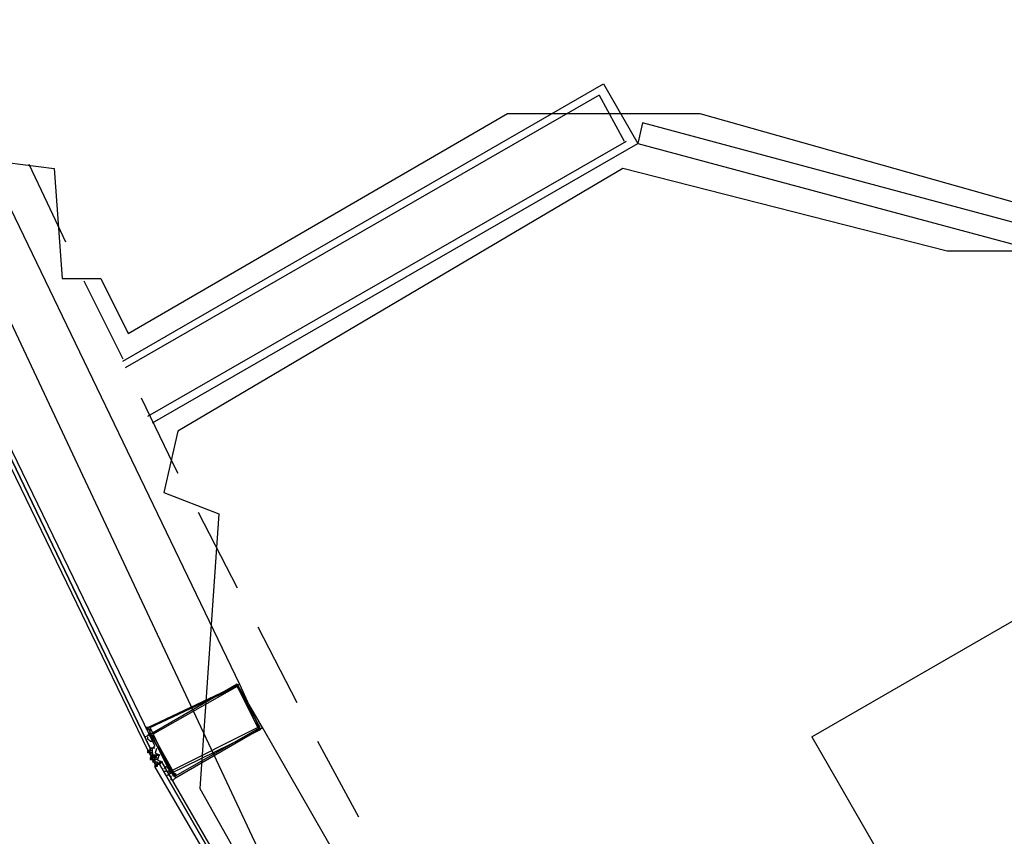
# Model space of a CAD drawing. Header units: feet. Extents: x -79 to 198, y -22 to 181.
# Tile 38 of 203: x 20.36 to 26.09, y 31.6 to 36.35. Entities that reach past the tile are written whole.
import ezdxf

# ---------------------------------------------------------------- set-up
doc = ezdxf.new("R2010")
doc.units = ezdxf.units.FT
for name, color, linetype in [('A-AREA-COMUN', 252, 'CONTINUOUS'), ('A-AREA-UNIDAD', 30, 'CONTINUOUS'), ('A-LINEA', 7, 'CONTINUOUS')]:
    doc.layers.add(name, color=color, linetype=linetype)

msp = doc.modelspace()

# ---------------------------------------------------------------- linework, layer by layer
at = {"layer": 'A-AREA-COMUN'}
msp.add_lwpolyline([(13.952, 54.4889), (14.432, 51.7689), (16.48, 43.68), (16.72, 43.52), (16.72, 42.9156), (17.84, 39.7156), (18.048, 39.68), (18.08, 39.04), (19.392, 36), (20.16, 36), (20.288, 35.52), (20.56, 35.4844), (20.608, 34.8444), (20.832, 34.8444), (20.992, 34.5244), (23.2, 35.8044), (24.32, 35.8044), (26.592, 35.1644)], dxfattribs=at)
at = {"layer": 'A-AREA-UNIDAD'}
msp.add_lwpolyline([(53.92, 43.8756), (33.728, 48.64), (33.728, 47.6089), (33.36, 45.8133), (30.96, 44.32), (31.552, 43.68), (32.448, 43.2889), (32.448, 42.1689), (32.08, 40.64), (26.432, 37.3689), (26.88, 36.1244), (26.8, 35.0044), (25.76, 35.0044), (23.872, 35.4844), (21.28, 33.9556), (21.2, 33.6), (21.52, 33.4756), (21.408, 31.8756), (23.072, 28.9244), (23.392, 28.8356), (23.392, 28.4089), (25.28, 25.4756)], dxfattribs=at)
at = {"layer": 'A-LINEA'}
for p, q in [((17.1689, 41.2494), (22.9956, 28.8755)), ((20.96, 34.3644), (23.76, 35.9778)), ((23.76, 35.9778), (23.96, 35.6311)), ((23.7333, 35.9111), (20.9733, 34.3244)), ((23.7333, 35.9111), (23.88, 35.6444)), ((20.0267, 35.8311), (21.64, 32.4844)), ((21.1067, 34.0444), (23.8933, 35.6444)), ((21.1333, 34.0044), (23.96, 35.6311)), ((20.7333, 34.8311), (20.96, 34.3778)), ((24.9733, 32.1778), (28.44, 34.1778)), ((21.4, 33.4844), (21.6267, 33.0444)), ((21.7467, 32.8178), (21.9733, 32.3778)), ((23.6267, 29.0178), (21.7733, 32.2311)), ((21.0933, 32.1911), (21.0933, 32.1911)), ((24.9733, 32.1778), (25.9733, 30.4444)), ((21.1067, 32.1511), (21.1067, 32.1511)), ((21.12, 32.1111), (21.12, 32.1111)), ((21.12, 32.1111), (21.1333, 32.1111)), ((21.12, 32.1111), (21.12, 32.1111)), ((21.1333, 32.1111), (21.1333, 32.1111)), ((21.1333, 32.1111), (21.1333, 32.1111)), ((21.1333, 32.1111), (21.1333, 32.1111)), ((21.1333, 32.1111), (21.1333, 32.1111)), ((21.1333, 32.1111), (21.1333, 32.1111)), ((21.1333, 32.1111), (21.1333, 32.1111)), ((21.1333, 32.1111), (21.1333, 32.1111)), ((21.1333, 32.0978), (21.1333, 32.1111)), ((21.1333, 32.1111), (21.1333, 32.1111)), ((21.1333, 32.1111), (21.1333, 32.1111)), ((21.1333, 32.1111), (21.1333, 32.1111)), ((21.1467, 32.1111), (21.1467, 32.1111)), ((21.1467, 32.1111), (21.1467, 32.1111)), ((21.1467, 32.1111), (21.1467, 32.1111)), ((21.1467, 32.1111), (21.1467, 32.1111)), ((22.0933, 32.1511), (22.3333, 31.7111)), ((21.12, 32.0978), (21.1067, 32.0978)), ((21.1067, 32.0844), (21.1067, 32.0978)), ((21.1067, 32.0978), (21.1067, 32.0978)), ((21.1067, 32.0978), (21.1067, 32.0978)), ((21.1067, 32.0978), (21.1067, 32.0978)), ((21.1067, 32.0978), (21.1067, 32.0978)), ((21.1067, 32.0978), (21.1067, 32.0978)), ((21.1067, 32.0978), (21.1067, 32.0978)), ((21.1067, 32.0978), (21.1067, 32.0978)), ((21.1067, 32.0978), (21.1067, 32.0978)), ((21.1067, 32.0978), (21.1067, 32.0978)), ((21.1067, 32.0978), (21.1067, 32.0978)), ((21.1067, 32.0978), (21.1067, 32.0978)), ((21.1067, 32.0978), (21.1067, 32.0978)), ((21.1067, 32.0978), (21.1067, 32.0978)), ((21.1067, 32.0978), (21.1067, 32.0978)), ((21.1067, 32.0978), (21.1067, 32.0978)), ((21.1067, 32.0978), (21.1067, 32.0978)), ((21.1067, 32.0978), (21.1067, 32.0978)), ((21.1067, 32.0978), (21.1067, 32.0978)), ((21.1067, 32.0844), (21.1067, 32.0844)), ((21.12, 32.0844), (21.1067, 32.0844)), ((21.1067, 32.0844), (21.1067, 32.0844)), ((21.1328, 32.0471), (21.1076, 32.0994)), ((21.12, 32.0978), (21.12, 32.0978)), ((21.12, 32.0978), (21.12, 32.0978)), ((21.12, 32.0978), (21.12, 32.0978)), ((21.12, 32.0978), (21.12, 32.0978)), ((21.12, 32.0978), (21.12, 32.0978)), ((21.12, 32.0978), (21.12, 32.0978)), ((21.12, 32.0978), (21.12, 32.0978)), ((21.12, 32.0844), (21.12, 32.0978)), ((21.12, 32.0978), (21.12, 32.0978)), ((21.12, 32.0978), (21.12, 32.0978)), ((21.12, 32.0978), (21.12, 32.0978)), ((21.12, 32.0978), (21.12, 32.0978)), ((21.12, 32.0844), (21.12, 32.0978)), ((21.12, 32.0978), (21.12, 32.0978)), ((21.12, 32.0978), (21.12, 32.0978)), ((21.12, 32.0978), (21.1333, 32.0978)), ((21.12, 32.0978), (21.12, 32.0978)), ((21.12, 32.0978), (21.12, 32.0978)), ((21.12, 32.0978), (21.12, 32.0978)), ((21.12, 32.0978), (21.12, 32.0978)), ((21.12, 32.0978), (21.12, 32.0978)), ((21.1333, 32.0978), (21.12, 32.0978)), ((21.12, 32.0978), (21.12, 32.0978)), ((21.12, 32.0978), (21.12, 32.0978)), ((21.12, 32.0978), (21.12, 32.0978)), ((21.12, 32.0978), (21.12, 32.0978)), ((21.12, 32.0844), (21.12, 32.0844)), ((21.12, 32.0844), (21.12, 32.0844)), ((21.12, 32.0844), (21.12, 32.0844)), ((21.12, 32.0844), (21.12, 32.0844)), ((21.1333, 32.0844), (21.12, 32.0844)), ((21.12, 32.0844), (21.12, 32.0844)), ((21.12, 32.0844), (21.12, 32.0844)), ((21.12, 32.0844), (21.12, 32.0844)), ((21.12, 32.0844), (21.12, 32.0844)), ((21.12, 32.0711), (21.12, 32.0844)), ((21.12, 32.0844), (21.12, 32.0844)), ((21.12, 32.0844), (21.12, 32.0844)), ((21.1333, 32.0844), (21.12, 32.0844)), ((21.12, 32.0844), (21.12, 32.0844)), ((21.12, 32.0844), (21.12, 32.0844)), ((21.12, 32.0844), (21.12, 32.0844)), ((21.12, 32.0711), (21.12, 32.0844)), ((21.12, 32.0844), (21.12, 32.0844)), ((21.12, 32.0844), (21.12, 32.0844)), ((21.12, 32.0844), (21.12, 32.0844)), ((21.12, 32.0844), (21.12, 32.0844)), ((21.12, 32.0711), (21.12, 32.0844)), ((21.12, 32.0844), (21.1333, 32.0844)), ((21.12, 32.0844), (21.12, 32.0844)), ((21.12, 32.0844), (21.12, 32.0844)), ((21.12, 32.0844), (21.12, 32.0844)), ((21.12, 32.0844), (21.12, 32.0711)), ((21.12, 32.0844), (21.12, 32.0711)), ((21.12, 32.0844), (21.12, 32.0844)), ((21.12, 32.0844), (21.12, 32.0711)), ((21.12, 32.0844), (21.12, 32.0711)), ((21.12, 32.0844), (21.12, 32.0711)), ((21.12, 32.0711), (21.12, 32.0711)), ((21.12, 32.0711), (21.12, 32.0711)), ((21.12, 32.0711), (21.12, 32.0711)), ((21.12, 32.0711), (21.12, 32.0711)), ((21.12, 32.0711), (21.12, 32.0711)), ((21.12, 32.0711), (21.12, 32.0711)), ((21.12, 32.0711), (21.12, 32.0711)), ((21.12, 32.0711), (21.1333, 32.0711)), ((21.12, 32.0711), (21.12, 32.0711)), ((21.12, 32.0711), (21.12, 32.0711)), ((21.12, 32.0711), (21.12, 32.0711)), ((21.12, 32.0711), (21.12, 32.0711)), ((21.12, 32.0711), (21.12, 32.0711)), ((21.12, 32.0711), (21.12, 32.0711)), ((21.12, 32.0711), (21.12, 32.0711)), ((21.12, 32.0711), (21.12, 32.0711)), ((21.12, 32.0711), (21.1333, 32.0711)), ((21.12, 32.0711), (21.1333, 32.0711)), ((21.12, 32.0711), (21.12, 32.0711)), ((21.12, 32.0711), (21.12, 32.0711)), ((21.12, 32.0711), (21.12, 32.0711)), ((21.12, 32.0578), (21.12, 32.0444)), ((21.12, 32.0578), (21.12, 32.0578)), ((21.12, 32.0578), (21.12, 32.0578)), ((21.12, 32.0578), (21.12, 32.0578)), ((21.12, 32.0578), (21.12, 32.0578)), ((21.12, 32.0578), (21.12, 32.0578)), ((21.1333, 32.0578), (21.12, 32.0578)), ((21.12, 32.0578), (21.12, 32.0578)), ((21.12, 32.0578), (21.12, 32.0578)), ((21.12, 32.0578), (21.12, 32.0578)), ((21.12, 32.0578), (21.12, 32.0578)), ((21.12, 32.0578), (21.12, 32.0578)), ((21.12, 32.0578), (21.12, 32.0578)), ((21.12, 32.0578), (21.12, 32.0578)), ((21.12, 32.0578), (21.12, 32.0578)), ((21.12, 32.0578), (21.12, 32.0578)), ((21.12, 32.0444), (21.1333, 32.0578)), ((21.1585, 32.0003), (21.1295, 32.0505)), ((21.1333, 32.0978), (21.1333, 32.0978)), ((21.1333, 32.0978), (21.1333, 32.0978)), ((21.1333, 32.0978), (21.1333, 32.0978)), ((21.1333, 32.0978), (21.1333, 32.0978)), ((21.1333, 32.0978), (21.1333, 32.0978)), ((21.1333, 32.0978), (21.1333, 32.0978)), ((21.1333, 32.0978), (21.1333, 32.0978)), ((21.1333, 32.0978), (21.1333, 32.0978)), ((21.1333, 32.0978), (21.1333, 32.0978)), ((21.1333, 32.0978), (21.1333, 32.0978)), ((21.1333, 32.0978), (21.1333, 32.0978)), ((21.1333, 32.0978), (21.1333, 32.0978)), ((21.1333, 32.0844), (21.1333, 32.0978)), ((21.1333, 32.0978), (21.1333, 32.0978)), ((21.1333, 32.0978), (21.1333, 32.0978)), ((21.1333, 32.0844), (21.1333, 32.0844)), ((21.1333, 32.0844), (21.1333, 32.0844)), ((21.1333, 32.0844), (21.1333, 32.0844)), ((21.1333, 32.0711), (21.1333, 32.0844)), ((21.1333, 32.0844), (21.1333, 32.0844)), ((21.1333, 32.0844), (21.1333, 32.0844)), ((21.1333, 32.0844), (21.1333, 32.0844)), ((21.1333, 32.0844), (21.1333, 32.0844)), ((21.1333, 32.0844), (21.1333, 32.0844)), ((21.1333, 32.0844), (21.1333, 32.0844)), ((21.1333, 32.0844), (21.1333, 32.0844)), ((21.1333, 32.0844), (21.1333, 32.0844)), ((21.1333, 32.0844), (21.1333, 32.0844)), ((21.1333, 32.0844), (21.1333, 32.0844)), ((21.1333, 32.0844), (21.1333, 32.0711)), ((21.1333, 32.0844), (21.1333, 32.0711)), ((21.1333, 32.0844), (21.1333, 32.0711)), ((21.1333, 32.0844), (21.1333, 32.0711)), ((21.1333, 32.0844), (21.1333, 32.0711)), ((21.1333, 32.0844), (21.1333, 32.0711)), ((21.1333, 32.0711), (21.1333, 32.0711)), ((21.1467, 32.0711), (21.1333, 32.0711)), ((21.1333, 32.0711), (21.1333, 32.0711)), ((21.1333, 32.0711), (21.1333, 32.0711)), ((21.1333, 32.0711), (21.1333, 32.0711)), ((21.1333, 32.0711), (21.1333, 32.0711)), ((21.1333, 32.0711), (21.1333, 32.0711)), ((21.1333, 32.0711), (21.1333, 32.0711)), ((21.1333, 32.0711), (21.1333, 32.0711)), ((21.1333, 32.0578), (21.1333, 32.0711)), ((21.1333, 32.0711), (21.1333, 32.0711)), ((21.1333, 32.0711), (21.1333, 32.0711)), ((21.1333, 32.0711), (21.1333, 32.0711)), ((21.1333, 32.0711), (21.1333, 32.0711)), ((21.1333, 32.0711), (21.1333, 32.0711)), ((21.1333, 32.0711), (21.1333, 32.0711)), ((21.1333, 32.0711), (21.1333, 32.0578)), ((21.1333, 32.0711), (21.1333, 32.0711)), ((21.1333, 32.0711), (21.1333, 32.0711)), ((21.1333, 32.0711), (21.1333, 32.0711)), ((21.1333, 32.0711), (21.1333, 32.0711)), ((21.1333, 32.0711), (21.1467, 32.0711)), ((21.1333, 32.0711), (21.1467, 32.0711)), ((21.1333, 32.0711), (21.1467, 32.0711)), ((21.1333, 32.0578), (21.1333, 32.0578)), ((21.1333, 32.0578), (21.1333, 32.0578)), ((21.1333, 32.0578), (21.1333, 32.0578)), ((21.1333, 32.0578), (21.1333, 32.0578)), ((21.1333, 32.0578), (21.1333, 32.0578)), ((21.1333, 32.0578), (21.1333, 32.0578)), ((21.1333, 32.0578), (21.1333, 32.0578)), ((21.1333, 32.0578), (21.1333, 32.0578)), ((21.1333, 32.0578), (21.1333, 32.0578)), ((21.1333, 32.0578), (21.1467, 32.0578)), ((21.1333, 32.0578), (21.1333, 32.0578)), ((21.1467, 32.0578), (21.1333, 32.0578)), ((21.1333, 32.0578), (21.1333, 32.0578)), ((21.1333, 32.0578), (21.1333, 32.0578)), ((21.1333, 32.0578), (21.1333, 32.0578)), ((21.1333, 32.0578), (21.1333, 32.0578)), ((21.1333, 32.0578), (21.1333, 32.0578)), ((21.1467, 32.0578), (21.1333, 32.0578)), ((21.1333, 32.0578), (21.1333, 32.0578)), ((21.1333, 32.0578), (21.1333, 32.0578)), ((21.1333, 32.0578), (21.1333, 32.0578)), ((21.1333, 32.0578), (21.1333, 32.0578)), ((21.1333, 32.0578), (21.1333, 32.0578)), ((21.1333, 32.0578), (21.1333, 32.0578)), ((21.1333, 32.0578), (21.1333, 32.0578)), ((21.1333, 32.0578), (21.1333, 32.0578)), ((21.1333, 32.0578), (21.1467, 32.0578)), ((21.1333, 32.0578), (21.1467, 32.0578)), ((21.1333, 32.0578), (21.1333, 32.0578)), ((21.1333, 32.0578), (21.1333, 32.0578)), ((21.1333, 32.0578), (21.1333, 32.0578)), ((21.1333, 32.0578), (21.1333, 32.0578)), ((21.1333, 32.0578), (21.1333, 32.0578)), ((21.1333, 32.0578), (21.1333, 32.0578)), ((21.1333, 32.0578), (21.1333, 32.0578)), ((21.1467, 32.0711), (21.1467, 32.0578)), ((21.1467, 32.0711), (21.1467, 32.0711)), ((21.1467, 32.0711), (21.1467, 32.0711)), ((21.1467, 32.0711), (21.1467, 32.0711)), ((21.1467, 32.0711), (21.1467, 32.0711)), ((21.1467, 32.0711), (21.1467, 32.0711)), ((21.1467, 32.0711), (21.1467, 32.0711)), ((21.1467, 32.0711), (21.1467, 32.0711)), ((21.1467, 32.0578), (21.1467, 32.0711)), ((21.1467, 32.0578), (21.1467, 32.0711)), ((21.1467, 32.0711), (21.1467, 32.0711)), ((21.1467, 32.0711), (21.1467, 32.0711)), ((21.1467, 32.0711), (21.1467, 32.0711)), ((21.1467, 32.0711), (21.1467, 32.0711)), ((21.1467, 32.0711), (21.1467, 32.0711)), ((21.16, 32.0711), (21.1467, 32.0711)), ((21.1467, 32.0711), (21.1467, 32.0711)), ((21.1467, 32.0711), (21.1467, 32.0711)), ((21.1467, 32.0711), (21.1467, 32.0711)), ((21.1467, 32.0711), (21.1467, 32.0711)), ((21.1467, 32.0711), (21.1467, 32.0711)), ((21.1467, 32.0711), (21.1467, 32.0711)), ((21.1467, 32.0578), (21.1467, 32.0711)), ((21.16, 32.0711), (21.1467, 32.0711)), ((21.1467, 32.0578), (21.1467, 32.0711)), ((21.1467, 32.0711), (21.1467, 32.0711)), ((21.1467, 32.0711), (21.1467, 32.0711)), ((21.1467, 32.0711), (21.1467, 32.0711)), ((21.1467, 32.0711), (21.1467, 32.0711)), ((21.1467, 32.0711), (21.1467, 32.0711)), ((21.1467, 32.0711), (21.1467, 32.0711)), ((21.16, 32.0578), (21.1467, 32.0578)), ((21.1467, 32.0578), (21.1467, 32.0578)), ((21.1467, 32.0578), (21.1467, 32.0578)), ((21.1467, 32.0578), (21.1467, 32.0578)), ((21.1467, 32.0578), (21.1467, 32.0578)), ((21.1467, 32.0578), (21.1467, 32.0578)), ((21.1467, 32.0578), (21.1467, 32.0578)), ((21.1467, 32.0578), (21.1467, 32.0578)), ((21.1467, 32.0578), (21.1467, 32.0578)), ((21.1467, 32.0578), (21.1467, 32.0578)), ((21.1467, 32.0578), (21.1467, 32.0578)), ((21.1467, 32.0578), (21.1467, 32.0578)), ((21.1467, 32.0578), (21.1467, 32.0578)), ((21.1467, 32.0578), (21.1467, 32.0578)), ((21.1467, 32.0578), (21.1467, 32.0578)), ((21.1467, 32.0578), (21.1467, 32.0578)), ((21.1467, 32.0578), (21.1467, 32.0578)), ((21.1467, 32.0444), (21.1467, 32.0578)), ((21.1467, 32.0578), (21.1467, 32.0578)), ((21.1467, 32.0578), (21.1467, 32.0578)), ((21.1467, 32.0578), (21.1467, 32.0578)), ((21.1467, 32.0578), (21.1467, 32.0578)), ((21.1467, 32.0578), (21.1467, 32.0578)), ((21.1467, 32.0578), (21.1467, 32.0578)), ((21.1467, 32.0578), (21.1467, 32.0578)), ((21.1467, 32.0578), (21.1467, 32.0578)), ((21.1467, 32.0578), (21.1467, 32.0578)), ((21.1467, 32.0578), (21.1467, 32.0578)), ((21.1467, 32.0578), (21.1467, 32.0578)), ((21.1467, 32.0578), (21.1467, 32.0578)), ((21.1467, 32.0578), (21.1467, 32.0578)), ((21.1467, 32.0578), (21.1467, 32.0578)), ((21.16, 32.0711), (21.16, 32.0711)), ((21.16, 32.0711), (21.16, 32.0711)), ((21.16, 32.0711), (21.16, 32.0711)), ((21.16, 32.0711), (21.16, 32.0711)), ((21.16, 32.0711), (21.16, 32.0711)), ((21.16, 32.0711), (21.16, 32.0711)), ((21.16, 32.0711), (21.16, 32.0711)), ((21.16, 32.0711), (21.16, 32.0711)), ((21.16, 32.0711), (21.16, 32.0711)), ((21.16, 32.0711), (21.16, 32.0711)), ((21.16, 32.0711), (21.16, 32.0711)), ((21.16, 32.0711), (21.16, 32.0711)), ((21.16, 32.0711), (21.16, 32.0711)), ((21.16, 32.0711), (21.16, 32.0711)), ((21.16, 32.0711), (21.16, 32.0711)), ((21.16, 32.0711), (21.16, 32.0711)), ((21.16, 32.0711), (21.16, 32.0711)), ((21.16, 32.0711), (21.16, 32.0711)), ((21.16, 32.0578), (21.16, 32.0578)), ((21.16, 32.0578), (21.16, 32.0578)), ((21.16, 32.0578), (21.16, 32.0578)), ((21.16, 32.0578), (21.16, 32.0578)), ((21.12, 32.0444), (21.1333, 32.0444)), ((21.12, 32.0444), (21.12, 32.0444)), ((21.1467, 32.0444), (21.1333, 32.0444)), ((21.1333, 32.0444), (21.1333, 32.0444)), ((21.1333, 32.0444), (21.1333, 32.0444)), ((21.1333, 32.0444), (21.1333, 32.0444)), ((21.1333, 32.0444), (21.1333, 32.0444)), ((21.1333, 32.0444), (21.1333, 32.0444)), ((21.1333, 32.0444), (21.1333, 32.0444)), ((21.1333, 32.0444), (21.1333, 32.0444)), ((21.1333, 32.0444), (21.1333, 32.0444)), ((21.1333, 32.0444), (21.1333, 32.0444)), ((21.1333, 32.0444), (21.1333, 32.0444)), ((21.1333, 32.0444), (21.1333, 32.0444)), ((21.1333, 32.0444), (21.1333, 32.0444)), ((21.1333, 32.0444), (21.1333, 32.0444)), ((21.1333, 32.0444), (21.1333, 32.0444)), ((21.1333, 32.0444), (21.1333, 32.0444)), ((21.1333, 32.0444), (21.1333, 32.0444)), ((21.1333, 32.0444), (21.1333, 32.0444)), ((21.1333, 32.0444), (21.1333, 32.0444)), ((21.1333, 32.0444), (21.1333, 32.0444)), ((21.1333, 32.0444), (21.1333, 32.0444)), ((21.1333, 32.0311), (21.1467, 32.0444)), ((21.1333, 32.0444), (21.1333, 32.0444)), ((21.1333, 32.0444), (21.1333, 32.0444)), ((21.1333, 32.0444), (21.1333, 32.0444)), ((21.1333, 32.0444), (21.1333, 32.0444)), ((21.1333, 32.0444), (21.1333, 32.0444)), ((21.1333, 32.0311), (21.1333, 32.0311)), ((21.1333, 32.0311), (21.1333, 32.0311)), ((21.1333, 32.0311), (21.1333, 32.0311)), ((21.1333, 32.0311), (21.1333, 32.0311)), ((21.1333, 32.0311), (21.1467, 32.0311)), ((21.1467, 32.0444), (21.1467, 32.0444)), ((21.1467, 32.0444), (21.1467, 32.0444)), ((21.1467, 32.0444), (21.1467, 32.0444)), ((21.1467, 32.0444), (21.1467, 32.0444)), ((21.1467, 32.0444), (21.1467, 32.0444)), ((21.1467, 32.0444), (21.1467, 32.0444)), ((21.1467, 32.0444), (21.1467, 32.0444)), ((21.1467, 32.0444), (21.1467, 32.0444)), ((21.1467, 32.0444), (21.1467, 32.0444)), ((21.1467, 32.0444), (21.1467, 32.0444)), ((21.1467, 32.0444), (21.1467, 32.0311)), ((21.1467, 32.0444), (21.1467, 32.0444)), ((21.1467, 32.0444), (21.1467, 32.0444)), ((21.1467, 32.0444), (21.1467, 32.0444)), ((21.1467, 32.0444), (21.1467, 32.0444)), ((21.1467, 32.0444), (21.1467, 32.0444)), ((21.1467, 32.0444), (21.1467, 32.0444)), ((21.1467, 32.0444), (21.1467, 32.0444)), ((21.1467, 32.0444), (21.1467, 32.0444)), ((21.1467, 32.0444), (21.1467, 32.0444)), ((21.1467, 32.0444), (21.1467, 32.0444)), ((21.1467, 32.0444), (21.1467, 32.0444)), ((21.1467, 32.0444), (21.1467, 32.0311)), ((21.1467, 32.0444), (21.1467, 32.0444)), ((21.1467, 32.0444), (21.1467, 32.0444)), ((21.1467, 32.0444), (21.1467, 32.0444)), ((21.1467, 32.0444), (21.1467, 32.0444)), ((21.16, 32.0444), (21.1467, 32.0444)), ((21.1467, 32.0311), (21.1467, 32.0311)), ((21.1467, 32.0311), (21.1467, 32.0311)), ((21.1467, 32.0311), (21.16, 32.0311)), ((21.1467, 32.0311), (21.1467, 32.0178)), ((21.1467, 32.0311), (21.1467, 32.0311)), ((21.1467, 32.0311), (21.1467, 32.0311)), ((21.1467, 32.0311), (21.1467, 32.0311)), ((21.1467, 32.0311), (21.1467, 32.0311)), ((21.1467, 32.0311), (21.1467, 32.0311)), ((21.1467, 32.0311), (21.1467, 32.0311)), ((21.1467, 32.0311), (21.1467, 32.0311)), ((21.1467, 32.0311), (21.1467, 32.0311)), ((21.1467, 32.0311), (21.1467, 32.0311)), ((21.1467, 32.0311), (21.1467, 32.0311)), ((21.1467, 32.0311), (21.1467, 32.0311)), ((21.1467, 32.0311), (21.1467, 32.0311)), ((21.1467, 32.0311), (21.1467, 32.0311)), ((21.1467, 32.0311), (21.1467, 32.0311)), ((21.1467, 32.0311), (21.1467, 32.0311)), ((21.1467, 32.0311), (21.1467, 32.0311)), ((21.1467, 32.0311), (21.1467, 32.0311)), ((21.1467, 32.0311), (21.1467, 32.0311)), ((21.1467, 32.0311), (21.1467, 32.0311)), ((21.1467, 32.0311), (21.1467, 32.0311)), ((21.1467, 32.0311), (21.1467, 32.0311)), ((21.1467, 32.0311), (21.1467, 32.0311)), ((21.1467, 32.0311), (21.1467, 32.0311)), ((21.1467, 32.0311), (21.1467, 32.0311)), ((21.1467, 32.0311), (21.1467, 32.0311)), ((21.1467, 32.0311), (21.1467, 32.0311)), ((21.1467, 32.0311), (21.1467, 32.0311)), ((21.1467, 32.0178), (21.1467, 32.0178)), ((21.1467, 32.0178), (21.1467, 32.0178)), ((21.1467, 32.0178), (21.1467, 32.0178)), ((21.1467, 32.0178), (21.1467, 32.0178)), ((21.1467, 32.0178), (21.1467, 32.0178)), ((21.16, 32.0178), (21.1467, 32.0178)), ((21.1467, 32.0178), (21.1467, 32.0178)), ((21.1467, 32.0178), (21.1467, 32.0178)), ((21.1467, 32.0178), (21.1467, 32.0178)), ((21.1467, 32.0178), (21.1467, 32.0178)), ((21.1467, 32.0178), (21.1467, 32.0178)), ((21.1467, 32.0178), (21.16, 32.0178)), ((21.1467, 32.0178), (21.16, 32.0178)), ((21.1467, 32.0044), (21.1467, 32.0044)), ((21.1467, 32.0044), (21.1467, 32.0044)), ((21.1467, 32.0044), (21.1467, 32.0044)), ((21.1467, 32.0044), (21.1467, 32.0044)), ((21.1467, 32.0044), (21.1467, 32.0044)), ((21.1467, 32.0044), (21.1467, 32.0044)), ((21.16, 32.0444), (21.16, 32.0444)), ((21.16, 32.0444), (21.16, 32.0444)), ((21.16, 32.0444), (21.16, 32.0444)), ((21.16, 32.0444), (21.16, 32.0444)), ((21.16, 32.0444), (21.16, 32.0444)), ((21.16, 32.0444), (21.16, 32.0444)), ((21.16, 32.0444), (21.16, 32.0444)), ((21.16, 32.0444), (21.16, 32.0444)), ((21.16, 32.0444), (21.16, 32.0444)), ((21.16, 32.0311), (21.16, 32.0311)), ((21.16, 32.0311), (21.16, 32.0311)), ((21.16, 32.0311), (21.16, 32.0311)), ((21.16, 32.0311), (21.16, 32.0311)), ((21.16, 32.0311), (21.16, 32.0311)), ((21.16, 32.0311), (21.16, 32.0311)), ((21.16, 32.0311), (21.16, 32.0311)), ((21.16, 32.0311), (21.16, 32.0311)), ((21.16, 32.0311), (21.16, 32.0311)), ((21.16, 32.0311), (21.16, 32.0311)), ((21.16, 32.0311), (21.16, 32.0311)), ((21.16, 32.0311), (21.1733, 32.0178)), ((21.16, 32.0311), (21.16, 32.0311)), ((21.16, 32.0311), (21.16, 32.0311)), ((21.16, 32.0311), (21.16, 32.0311)), ((21.16, 32.0311), (21.16, 32.0311)), ((21.16, 32.0311), (21.16, 32.0311)), ((21.16, 32.0311), (21.16, 32.0311)), ((21.16, 32.0311), (21.16, 32.0311)), ((21.16, 32.0311), (21.16, 32.0311)), ((21.16, 32.0311), (21.16, 32.0311)), ((21.16, 32.0311), (21.16, 32.0311)), ((21.16, 32.0311), (21.16, 32.0311)), ((21.16, 32.0311), (21.16, 32.0311)), ((21.16, 32.0311), (21.16, 32.0311)), ((21.16, 32.0311), (21.16, 32.0311)), ((21.16, 32.0178), (21.16, 32.0311)), ((21.16, 32.0311), (21.16, 32.0311)), ((21.16, 32.0311), (21.16, 32.0311)), ((21.16, 32.0311), (21.16, 32.0311)), ((21.16, 32.0311), (21.16, 32.0311)), ((21.16, 32.0178), (21.16, 32.0178)), ((21.16, 32.0178), (21.16, 32.0178)), ((21.16, 32.0178), (21.16, 32.0044)), ((21.16, 32.0178), (21.16, 32.0178)), ((21.16, 32.0178), (21.16, 32.0178)), ((21.16, 32.0178), (21.16, 32.0178)), ((21.16, 32.0178), (21.16, 32.0178)), ((21.16, 32.0178), (21.16, 32.0178)), ((21.16, 32.0178), (21.16, 32.0178)), ((21.16, 32.0178), (21.16, 32.0178)), ((21.16, 32.0178), (21.16, 32.0178)), ((21.16, 32.0178), (21.16, 32.0178)), ((21.16, 32.0178), (21.16, 32.0178)), ((21.16, 32.0178), (21.16, 32.0178)), ((21.16, 32.0178), (21.16, 32.0178)), ((21.16, 32.0178), (21.16, 32.0178)), ((21.16, 32.0178), (21.16, 32.0178)), ((21.16, 32.0178), (21.16, 32.0178)), ((21.16, 32.0178), (21.16, 32.0178)), ((21.1733, 32.0311), (21.1733, 32.0178)), ((21.1733, 32.0311), (21.1733, 32.0311)), ((21.1733, 32.0311), (21.1733, 32.0311)), ((21.1733, 32.0311), (21.1733, 32.0311)), ((21.1733, 32.0311), (21.1867, 32.0311)), ((21.1733, 32.0311), (21.1733, 32.0311)), ((21.1733, 32.0311), (21.1733, 32.0311)), ((21.1733, 32.0311), (21.1733, 32.0311)), ((21.1733, 32.0311), (21.1733, 32.0311)), ((21.1733, 32.0311), (21.1733, 32.0311)), ((21.1733, 32.0311), (21.1733, 32.0311)), ((21.1733, 32.0311), (21.1733, 32.0311)), ((21.1733, 32.0311), (21.1733, 32.0311)), ((21.1733, 32.0178), (21.1733, 32.0178)), ((21.1733, 32.0178), (21.1733, 32.0178)), ((21.1733, 32.0178), (21.1733, 32.0178)), ((21.1733, 32.0178), (21.1733, 32.0178)), ((21.1867, 32.0311), (21.1867, 32.0311)), ((21.1867, 32.0311), (21.1867, 32.0311)), ((21.1867, 32.0311), (21.1867, 32.0311)), ((21.1867, 32.0311), (21.1867, 32.0311)), ((21.1867, 32.0311), (21.1867, 32.0311)), ((21.24, 31.9644), (21.24, 31.9644))]:
    msp.add_line(p, q, dxfattribs=at)
for points in [[(23.96, 35.6311), (26.6933, 34.8978), (26.72, 35.0178), (23.9867, 35.7511), (23.96, 35.6311)], [(19.4133, 35.6578), (21.12, 32.1111), (21.1333, 32.1111), (21.1467, 32.1244), (19.4267, 35.6711), (19.4133, 35.6578)], [(19.3867, 35.6444), (21.1067, 32.0978), (21.12, 32.0978), (21.12, 32.1111), (19.4133, 35.6578), (19.4, 35.6578), (19.3867, 35.6578), (19.3867, 35.6444)], [(20.4133, 35.5111), (20.52, 35.2844), (20.6267, 35.0578)], [(21.0667, 34.1511), (21.2533, 33.7644), (21.28, 33.7111)], [(21.64, 32.4844), (21.76, 32.2178), (21.24, 31.9644), (21.1067, 32.2311), (21.64, 32.4844)], [(21.7733, 32.2311), (21.6267, 32.4844), (21.12, 32.1911), (21.2667, 31.9378), (21.7733, 32.2311)], [(21.6267, 32.4711), (21.7467, 32.2311), (21.24, 31.9778), (21.12, 32.2311), (21.6267, 32.4711)], [(21.76, 32.2311), (21.6267, 32.4711), (21.1333, 32.1911), (21.2667, 31.9511), (21.76, 32.2311)], [(21.1067, 32.2178), (21.1067, 32.2178), (21.1067, 32.2311), (21.1067, 32.2311), (21.0933, 32.2311), (21.0933, 32.2311)], [(21.1067, 32.1911), (21.1067, 32.1911), (21.1067, 32.1911), (21.12, 32.1911), (21.12, 32.1911), (21.12, 32.2178), (21.12, 32.2178), (21.12, 32.2178), (21.12, 32.2178), (21.12, 32.2178), (21.12, 32.2178), (21.12, 32.2178), (21.12, 32.2311), (21.12, 32.2311), (21.12, 32.2311), (21.12, 32.2311)], [(21.0933, 32.2178), (21.0933, 32.2178), (21.0933, 32.2178)], [(21.0933, 32.2044), (21.0933, 32.2044), (21.0933, 32.2044)], [(21.1467, 32.1511), (21.1333, 32.1644), (21.1333, 32.1644), (21.1333, 32.1778), (21.1333, 32.1644), (21.1333, 32.1778), (21.1333, 32.1778), (21.1333, 32.1778), (21.1333, 32.1778), (21.1333, 32.1778), (21.1333, 32.1778), (21.12, 32.1778), (21.12, 32.1778), (21.12, 32.1911), (21.12, 32.1911), (21.0933, 32.1778), (21.0933, 32.1778), (21.0933, 32.1778)], [(21.12, 32.1511), (21.1067, 32.1644), (21.1067, 32.1644), (21.1067, 32.1778)], [(21.1467, 32.1111), (21.1333, 32.1111), (21.12, 32.1111), (21.12, 32.0978), (21.1067, 32.0978)], [(21.12, 32.1511), (21.12, 32.1511), (21.12, 32.1511), (21.1333, 32.1511), (21.1333, 32.1511)], [(21.1333, 32.0844), (21.1333, 32.0978), (21.12, 32.0978), (21.12, 32.1111)], [(21.1569, 32.1086), (21.1489, 32.0819), (21.1753, 32.0731)], [(21.1333, 32.0844), (21.12, 32.0844), (21.12, 32.0978)], [(21.12, 32.0978), (21.1333, 32.0978), (21.12, 32.0978), (21.1333, 32.0978)], [(21.12, 32.0844), (21.1333, 32.0844), (21.12, 32.0844), (21.1333, 32.0844)], [(21.12, 32.0578), (21.1333, 32.0578), (21.1467, 32.0711), (21.1467, 32.0578), (21.16, 32.0711)], [(21.1333, 32.0711), (21.1333, 32.0578), (21.12, 32.0578)], [(21.1333, 32.0578), (21.1333, 32.0711), (21.12, 32.0711)], [(21.1333, 32.0578), (21.1467, 32.0578), (21.16, 32.0711), (21.1733, 32.0711)], [(21.1333, 32.0578), (21.1333, 32.0578), (21.1333, 32.0444)], [(21.16, 32.0578), (21.1467, 32.0578), (21.1333, 32.0578)], [(21.1467, 32.0578), (21.1467, 32.0578), (21.16, 32.0578)], [(21.1699, 32.0684), (21.1624, 32.0416), (21.189, 32.0332)], [(21.1467, 32.0178), (21.16, 32.0178), (21.16, 32.0311)], [(21.1867, 32.0311), (21.1733, 32.0178), (21.16, 32.0178), (21.1467, 32.0044)], [(23.1333, 28.5911), (21.1467, 32.0044), (21.16, 32.0178), (21.1733, 32.0178), (23.1467, 28.6044), (23.1333, 28.5911)], [(21.16, 32.0178), (21.1467, 32.0178), (21.1467, 32.0044)], [(21.16, 32.0311), (21.16, 32.0178), (21.1733, 32.0178)], [(23.1467, 28.6044), (21.1733, 32.0178), (21.1867, 32.0311), (23.16, 28.6178), (23.1467, 28.6044)], [(21.2, 31.9911), (21.2, 31.9911), (21.2, 31.9911), (21.2, 31.9911), (21.2133, 32.0044), (21.2133, 32.0044), (21.2267, 31.9911), (21.2267, 31.9911), (21.2267, 31.9911), (21.2267, 31.9911), (21.2267, 31.9911), (21.24, 31.9911), (21.24, 31.9911), (21.24, 31.9778), (21.24, 31.9778), (21.24, 31.9778), (21.2267, 31.9778), (21.2267, 31.9778), (21.24, 31.9644), (21.24, 31.9644), (21.2133, 31.9511), (21.2133, 31.9511)], [(21.2, 31.9778), (21.2133, 31.9778), (21.2133, 31.9778)], [(21.2133, 31.9644), (21.2133, 31.9644), (21.2133, 31.9644)], [(21.2267, 31.9778), (21.24, 31.9911), (21.24, 31.9911), (21.2267, 31.9911), (21.2267, 31.9911)], [(21.24, 31.9778), (21.2267, 31.9511), (21.2267, 31.9511), (21.2267, 31.9511), (21.2267, 31.9511)], [(21.24, 31.9778), (21.2533, 31.9511), (21.2533, 31.9511), (21.2533, 31.9511), (21.2533, 31.9644), (21.2667, 31.9644), (21.2667, 31.9511), (21.2667, 31.9511), (21.2667, 31.9511), (21.2667, 31.9511), (21.2667, 31.9511), (21.2667, 31.9511), (21.2667, 31.9511)], [(21.24, 31.9511), (21.24, 31.9378), (21.24, 31.9378), (21.24, 31.9244), (21.24, 31.9244)], [(21.2667, 31.9378), (21.2667, 31.9378), (21.2667, 31.9378), (21.2533, 31.9244), (21.2533, 31.9244)]]:
    msp.add_lwpolyline(points, dxfattribs=at)
for points in [[(21.12, 32.2178), (21.12, 32.2178), (21.12, 32.2178), (21.12, 32.2178)], [(21.1333, 32.1778), (21.1333, 32.1778), (21.1333, 32.1778), (21.1333, 32.1778)], [(21.2533, 31.9511), (21.2667, 31.9511), (21.2667, 31.9511), (21.2533, 31.9511)]]:
    msp.add_lwpolyline(points, close=True, dxfattribs=at)

doc.saveas('drawing.dxf')
